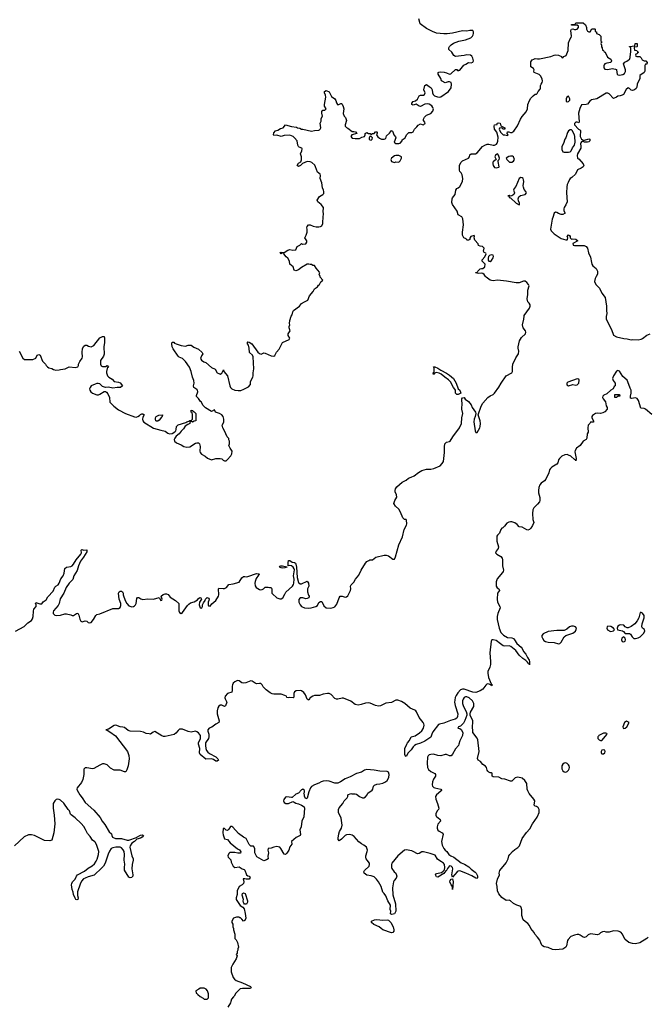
# Model space of a CAD drawing. Header units: inches. Extents: x 2221774 to 2440637, y 201306 to 357559.
# Tile 54 of 245: x 2302867 to 2311515, y 249964 to 263539. Entities that reach past the tile are written whole.
import ezdxf

# ---------------------------------------------------------------- set-up
doc = ezdxf.new("R2010")
doc.units = ezdxf.units.IN
doc.header["$MEASUREMENT"] = 0
for name, color, linetype in [('C3204', 7, 'Continuous'), ('C3205', 7, 'Continuous'), ('C3206', 7, 'Continuous'), ('C3215', 7, 'Continuous'), ('C3216', 7, 'Continuous')]:
    doc.layers.add(name, color=color, linetype=linetype)

msp = doc.modelspace()

# ---------------------------------------------------------------- linework, layer by layer
at = {"layer": 'C3204', "color": 5, "elevation": 40}
msp.add_lwpolyline([(2305775, 250000), (2305770, 249986), (2305737, 249923)], dxfattribs=at)
at = {"layer": 'C3205', "color": 5}
for points, elevation in [([(2302810, 255107), (2302930, 255171), (2302977, 255223), (2303030, 255256), (2303042, 255278), (2303052, 255310), (2303056, 255384), (2303063, 255410), (2303093, 255450), (2303093, 255473), (2303086, 255494), (2303090, 255502), (2303144, 255484), (2303170, 255485), (2303190, 255511), (2303230, 255539), (2303257, 255583), (2303330, 255658), (2303350, 255713), (2303367, 255730), (2303395, 255745), (2303413, 255770), (2303432, 255828), (2303464, 255870), (2303478, 255910), (2303490, 255971), (2303510, 255991), (2303570, 255999), (2303590, 256011), (2303610, 256031), (2303647, 256093), (2303710, 256170), (2303718, 256190), (2303715, 256225), (2303725, 256235), (2303750, 256227), (2303790, 256231), (2303790, 256204), (2303748, 256130), (2303707, 256073), (2303678, 256010), (2303657, 255943), (2303613, 255870), (2303598, 255822), (2303550, 255769), (2303507, 255710), (2303476, 255630), (2303426, 255554), (2303411, 255489), (2303399, 255461), (2303334, 255390), (2303327, 255370), (2303327, 255350), (2303350, 255328), (2303370, 255324), (2303430, 255328), (2303490, 255347), (2303510, 255347), (2303573, 255333), (2303590, 255323), (2303610, 255324), (2303650, 255353), (2303670, 255356), (2303682, 255330), (2303694, 255274), (2303710, 255247), (2303730, 255239), (2303771, 255251), (2303790, 255246), (2303810, 255228), (2303830, 255224), (2303850, 255230), (2303886, 255270), (2303915, 255325), (2303930, 255340), (2303970, 255349), (2304150, 255423), (2304230, 255423), (2304250, 255436), (2304259, 255461), (2304261, 255490), (2304239, 255550), (2304229, 255631), (2304238, 255650), (2304250, 255658), (2304270, 255661), (2304285, 255650), (2304291, 255631), (2304291, 255610), (2304319, 255530), (2304341, 255490), (2304370, 255459), (2304410, 255445), (2304433, 255447), (2304450, 255456), (2304461, 255470), (2304472, 255492), (2304483, 255557), (2304490, 255572), (2304510, 255571), (2304534, 255554), (2304566, 255546), (2304633, 255553), (2304710, 255550), (2304791, 255571), (2304810, 255532), (2304826, 255534), (2304828, 255550), (2304815, 255590), (2304846, 255614), (2304870, 255623), (2304890, 255623), (2304912, 255612), (2304939, 255579), (2305016, 255530), (2305059, 255490), (2305061, 255390), (2305070, 255365), (2305090, 255351), (2305110, 255366), (2305179, 255461), (2305198, 255482), (2305222, 255498), (2305270, 255513), (2305294, 255526), (2305318, 255542), (2305330, 255558), (2305350, 255573), (2305362, 255570), (2305372, 255550), (2305346, 255510), (2305341, 255470), (2305354, 255430), (2305370, 255426), (2305375, 255430), (2305388, 255450), (2305388, 255470), (2305400, 255500), (2305422, 255530), (2305428, 255550), (2305450, 255571), (2305470, 255562), (2305476, 255550), (2305475, 255530), (2305465, 255510), (2305464, 255470), (2305470, 255458), (2305490, 255455), (2305515, 255485), (2305570, 255533), (2305608, 255590), (2305613, 255610), (2305605, 255690), (2305610, 255702), (2305670, 255696), (2305690, 255698), (2305716, 255710), (2305750, 255751), (2305810, 255761), (2305890, 255782), (2305930, 255846), (2305950, 255863), (2305970, 255864), (2305990, 255856), (2306010, 255860), (2306130, 255902), (2306160, 255900), (2306171, 255890), (2306159, 255881), (2306127, 255833), (2306111, 255791), (2306107, 255770), (2306110, 255734), (2306126, 255710), (2306170, 255684), (2306190, 255678), (2306210, 255682), (2306225, 255690), (2306250, 255714), (2306290, 255717), (2306310, 255711), (2306331, 255711), (2306341, 255690), (2306339, 255650), (2306343, 255630), (2306350, 255621), (2306411, 255570), (2306450, 255555), (2306470, 255553), (2306493, 255567), (2306520, 255620), (2306536, 255644), (2306626, 255730), (2306639, 255750), (2306644, 255770), (2306647, 255827), (2306642, 255870), (2306654, 255954), (2306649, 255970), (2306633, 255993), (2306610, 256009), (2306585, 256015), (2306567, 256007), (2306564, 256050), (2306570, 256082), (2306590, 256081), (2306622, 256062), (2306653, 256053), (2306665, 256045), (2306673, 256033), (2306682, 255990), (2306692, 255850), (2306710, 255779), (2306730, 255762), (2306750, 255762), (2306830, 255798), (2306848, 255770), (2306850, 255730), (2306834, 255690), (2306831, 255650), (2306845, 255605), (2306855, 255590), (2306851, 255569), (2306830, 255559), (2306810, 255556), (2306770, 255566), (2306731, 255569), (2306714, 255546), (2306711, 255510), (2306733, 255470), (2306751, 255450), (2306790, 255432), (2306850, 255425), (2306882, 255430), (2306949, 255450), (2306970, 255462), (2306990, 255503), (2307010, 255519), (2307030, 255517), (2307057, 255457), (2307090, 255429), (2307154, 255426), (2307186, 255434), (2307210, 255445), (2307238, 255482), (2307267, 255570), (2307285, 255590), (2307310, 255593), (2307350, 255578), (2307370, 255580), (2307390, 255596), (2307426, 255670), (2307431, 255691), (2307427, 255730), (2307434, 255746), (2307470, 255785), (2307493, 255827), (2307538, 255882), (2307570, 255950), (2307630, 256047), (2307650, 256067), (2307679, 256081), (2307690, 256091), (2307730, 256094), (2307775, 256130), (2307890, 256157), (2307916, 256156), (2307947, 256147), (2308010, 256101), (2308030, 256102), (2308046, 256134), (2308090, 256298), (2308142, 256410), (2308164, 256510), (2308195, 256570), (2308201, 256590), (2308197, 256637), (2308190, 256648), (2308169, 256649), (2308144, 256670), (2308114, 256750), (2308089, 256790), (2308046, 256834), (2308024, 256870), (2308035, 256910), (2308064, 256956), (2308061, 256990), (2308041, 257030), (2308039, 257050), (2308046, 257070), (2308063, 257097), (2308136, 257164), (2308190, 257191), (2308222, 257218), (2308262, 257230), (2308302, 257250), (2308363, 257297), (2308410, 257325), (2308470, 257341), (2308530, 257341), (2308575, 257350), (2308662, 257390), (2308690, 257418), (2308705, 257450), (2308713, 257490), (2308719, 257570), (2308718, 257650), (2308726, 257690), (2308750, 257716), (2308790, 257722), (2308798, 257730), (2308833, 257787), (2308929, 257910), (2308954, 257970), (2308957, 258050), (2308972, 258110), (2308960, 258170), (2308962, 258250), (2308958, 258282), (2308961, 258310), (2308970, 258326), (2308990, 258331), (2309006, 258306), (2309053, 258273), (2309086, 258230), (2309100, 258190), (2309147, 258130), (2309151, 258109), (2309144, 258070), (2309128, 258030), (2309126, 257994), (2309141, 257870), (2309150, 257848), (2309170, 257848), (2309206, 257910), (2309211, 257931), (2309216, 257970), (2309211, 258010), (2309182, 258090), (2309225, 258210), (2309250, 258254), (2309317, 258330), (2309350, 258353), (2309390, 258371), (2309410, 258390), (2309470, 258473), (2309499, 258530), (2309570, 258628), (2309650, 258672), (2309658, 258690), (2309655, 258750), (2309663, 258790), (2309705, 258875), (2309741, 258930), (2309744, 258970), (2309736, 259010), (2309736, 259030), (2309754, 259110), (2309781, 259159), (2309836, 259210), (2309843, 259230), (2309836, 259250), (2309806, 259290), (2309795, 259330), (2309815, 259410), (2309816, 259450), (2309820, 259460), (2309890, 259563), (2309901, 259590), (2309901, 259610), (2309889, 259630), (2309868, 259648), (2309859, 259690), (2309870, 259750), (2309868, 259810), (2309885, 259870), (2309878, 259890), (2309855, 259915), (2309830, 259932), (2309810, 259933), (2309750, 259912), (2309710, 259909), (2309574, 259934), (2309490, 259944), (2309450, 259948), (2309390, 259940), (2309370, 259942), (2309349, 259950), (2309293, 259990), (2309286, 260000)], 20), ([(2302862, 258970), (2302910, 258874), (2302933, 258853), (2303050, 258852), (2303090, 258872), (2303110, 258912), (2303130, 258922), (2303150, 258914), (2303182, 258830), (2303222, 258790), (2303231, 258771), (2303251, 258751), (2303270, 258741), (2303311, 258731), (2303335, 258715), (2303367, 258707), (2303410, 258711), (2303430, 258717), (2303495, 258725), (2303550, 258752), (2303638, 258742), (2303668, 258752), (2303678, 258770), (2303678, 258790), (2303695, 258825), (2303730, 258874), (2303734, 258890), (2303729, 258950), (2303733, 259007), (2303750, 259038), (2303770, 259051), (2303790, 259051), (2303816, 259036), (2303850, 259031), (2303890, 259046), (2303969, 259151), (2304010, 259172), (2304030, 259172), (2304036, 259150), (2304036, 259090), (2304027, 259030), (2304031, 258929), (2304020, 258900), (2303981, 258839), (2303979, 258790), (2303990, 258766), (2304010, 258756), (2304050, 258758), (2304074, 258770), (2304091, 258750), (2304078, 258742), (2304071, 258729), (2304061, 258690), (2304061, 258670), (2304079, 258630), (2304096, 258610), (2304141, 258581), (2304170, 258551), (2304230, 258541), (2304251, 258531), (2304282, 258490), (2304254, 258470), (2304209, 258469), (2304150, 258459), (2304090, 258472), (2304050, 258468), (2304010, 258482), (2303970, 258517), (2303950, 258523), (2303930, 258521), (2303905, 258515), (2303852, 258490), (2303836, 258470), (2303831, 258450), (2303834, 258430), (2303847, 258407), (2303871, 258390), (2303930, 258368), (2303952, 258368), (2303970, 258375), (2304030, 258412), (2304050, 258412), (2304065, 258405), (2304081, 258381), (2304104, 258330), (2304110, 258267), (2304164, 258210), (2304230, 258161), (2304324, 258110), (2304450, 258064), (2304470, 258060), (2304493, 258067), (2304517, 258083), (2304530, 258097), (2304550, 258106), (2304565, 258105), (2304582, 258090), (2304562, 258058), (2304557, 258030), (2304562, 258010), (2304577, 257990), (2304710, 257907), (2304810, 257878), (2304870, 257866), (2304910, 257838), (2304930, 257831), (2304970, 257835), (2305005, 257855), (2305017, 257870), (2305025, 257890), (2305029, 257930), (2305050, 257955), (2305154, 257986), (2305170, 257996), (2305198, 258002), (2305210, 258012), (2305230, 258014), (2305247, 258033), (2305248, 258090), (2305242, 258122), (2305228, 258130), (2305228, 258150), (2305230, 258154), (2305253, 258153), (2305258, 258138), (2305273, 258133), (2305294, 258110), (2305292, 258010), (2305270, 258006), (2305250, 257989), (2305230, 258006), (2305218, 258002), (2305212, 257970), (2305182, 257958), (2305145, 257935), (2305124, 257896), (2305090, 257868), (2305066, 257830), (2305023, 257797), (2305004, 257770), (2304994, 257750), (2305001, 257730), (2305027, 257707), (2305090, 257679), (2305130, 257654), (2305170, 257644), (2305212, 257648), (2305290, 257699), (2305310, 257706), (2305330, 257706), (2305346, 257690), (2305354, 257654), (2305348, 257590), (2305354, 257570), (2305371, 257550), (2305421, 257521), (2305453, 257493), (2305510, 257469), (2305570, 257488), (2305631, 257491), (2305650, 257485), (2305670, 257466), (2305690, 257458), (2305710, 257458), (2305728, 257470), (2305774, 257526), (2305790, 257554), (2305795, 257590), (2305768, 257630), (2305748, 257670), (2305758, 257690), (2305758, 257730), (2305748, 257748), (2305747, 257767), (2305726, 257790), (2305689, 257870), (2305664, 257910), (2305659, 257950), (2305681, 257990), (2305679, 258030), (2305669, 258070), (2305650, 258089), (2305618, 258110), (2305566, 258130), (2305550, 258158), (2305510, 258138), (2305429, 258189), (2305390, 258226), (2305370, 258266), (2305356, 258276), (2305330, 258318), (2305305, 258345), (2305303, 258357), (2305321, 258410), (2305317, 258430), (2305310, 258439), (2305278, 258458), (2305268, 258470), (2305264, 258490), (2305273, 258530), (2305266, 258566), (2305246, 258610), (2305229, 258690), (2305207, 258747), (2305150, 258828), (2305110, 258868), (2305066, 258886), (2305050, 258898), (2304981, 259001), (2304969, 259030), (2304962, 259070), (2304969, 259091), (2304990, 259092), (2305001, 259081), (2305022, 259070), (2305090, 259045), (2305150, 259038), (2305190, 259051), (2305230, 259051), (2305266, 259026), (2305330, 258998), (2305382, 258950), (2305391, 258930), (2305370, 258906), (2305358, 258870), (2305370, 258845), (2305402, 258822), (2305430, 258811), (2305510, 258744), (2305559, 258719), (2305590, 258671), (2305610, 258659), (2305630, 258651), (2305653, 258667), (2305673, 258713), (2305682, 258690), (2305730, 258630), (2305764, 258490), (2305771, 258470), (2305790, 258451), (2305830, 258433), (2305875, 258425), (2305912, 258428), (2305957, 258443), (2306021, 258479), (2306049, 258510), (2306049, 258550), (2306081, 258610), (2306085, 258630), (2306083, 258670), (2306094, 258726), (2306084, 258890), (2306073, 258913), (2306033, 258950), (2306029, 259010), (2306019, 259050), (2306006, 259070), (2306006, 259094), (2306010, 259098), (2306030, 259095), (2306066, 259070), (2306150, 258953), (2306170, 258936), (2306192, 258928), (2306230, 258946), (2306250, 258943), (2306330, 258906), (2306370, 258898), (2306382, 258910), (2306405, 258955), (2306443, 258997), (2306489, 259090), (2306578, 259130), (2306583, 259137), (2306589, 259150), (2306566, 259186), (2306565, 259210), (2306594, 259250), (2306582, 259290), (2306582, 259310), (2306589, 259330), (2306584, 259350), (2306589, 259390), (2306609, 259451), (2306622, 259470), (2306629, 259510), (2306642, 259530), (2306724, 259590), (2306750, 259625), (2306790, 259651), (2306835, 259670), (2306859, 259730), (2306910, 259792), (2306929, 259830), (2306970, 259854), (2306983, 259877), (2306998, 259890), (2307016, 259924), (2307046, 259950), (2307009, 259989), (2307005, 260000)], 40), ([(2310000, 256859), (2309951, 256809), (2309938, 256782), (2309932, 256732), (2309938, 256650), (2309952, 256608), (2309935, 256565), (2309911, 256530), (2309890, 256509), (2309870, 256503), (2309853, 256507), (2309790, 256543), (2309750, 256549), (2309721, 256581), (2309690, 256600), (2309646, 256614), (2309630, 256616), (2309608, 256612), (2309581, 256599), (2309546, 256554), (2309525, 256535), (2309510, 256528), (2309498, 256510), (2309479, 256461), (2309471, 256449), (2309450, 256434), (2309443, 256417), (2309441, 256350), (2309464, 256270), (2309461, 256250), (2309430, 256210), (2309424, 256190), (2309442, 256170), (2309498, 256138), (2309515, 256115), (2309521, 256090), (2309519, 256010), (2309533, 255950), (2309529, 255931), (2309521, 255919), (2309446, 255830), (2309430, 255790), (2309434, 255730), (2309448, 255708), (2309470, 255690), (2309478, 255670), (2309452, 255630), (2309447, 255550), (2309452, 255510), (2309484, 255450), (2309486, 255430), (2309453, 255350), (2309445, 255310), (2309448, 255268), (2309472, 255150), (2309498, 255090), (2309531, 255051), (2309590, 255021), (2309650, 255015), (2309670, 255007), (2309687, 254990), (2309719, 254939), (2309776, 254890), (2309792, 254870), (2309809, 254829), (2309840, 254790), (2309863, 254743), (2309888, 254710), (2309892, 254690), (2309890, 254646), (2309882, 254662), (2309870, 254665), (2309862, 254682), (2309843, 254703), (2309799, 254730), (2309750, 254776), (2309703, 254843), (2309636, 254896), (2309610, 254904), (2309550, 254900), (2309530, 254907), (2309490, 254933), (2309430, 254981), (2309390, 254991), (2309373, 254987), (2309361, 254970), (2309347, 254810), (2309356, 254690), (2309354, 254650), (2309345, 254610), (2309319, 254550), (2309317, 254530), (2309328, 254468), (2309364, 254384), (2309376, 254370), (2309377, 254363), (2309370, 254354), (2309364, 254364), (2309338, 254378), (2309310, 254380), (2309290, 254363), (2309247, 254310), (2309210, 254287), (2309150, 254263), (2309110, 254266), (2308990, 254308), (2308970, 254310), (2308942, 254298), (2308904, 254256), (2308880, 254220), (2308868, 254192), (2308861, 254159), (2308859, 254130), (2308865, 254085), (2308903, 253970), (2308900, 253930), (2308888, 253910), (2308865, 253895), (2308802, 253878), (2308710, 253839), (2308652, 253828), (2308639, 253821), (2308561, 253719), (2308546, 253690), (2308534, 253646), (2308490, 253621), (2308449, 253590), (2308390, 253563), (2308330, 253545), (2308308, 253532), (2308288, 253512), (2308260, 253470), (2308220, 253430), (2308190, 253379), (2308184, 253384), (2308176, 253410), (2308172, 253472), (2308174, 253490), (2308199, 253550), (2308210, 253569), (2308239, 253601), (2308262, 253650), (2308315, 253665), (2308375, 253705), (2308408, 253732), (2308429, 253770), (2308438, 253810), (2308435, 253830), (2308426, 253850), (2308370, 253918), (2308335, 253995), (2308324, 254010), (2308310, 254021), (2308248, 254048), (2308172, 254112), (2308130, 254137), (2308078, 254158), (2308050, 254157), (2307990, 254126), (2307910, 254115), (2307839, 254081), (2307810, 254074), (2307770, 254084), (2307696, 254116), (2307670, 254121), (2307630, 254117), (2307570, 254096), (2307530, 254088), (2307490, 254099), (2307430, 254141), (2307330, 254186), (2307310, 254186), (2307250, 254171), (2307230, 254171), (2307210, 254181), (2307157, 254237), (2307130, 254248), (2307110, 254249), (2307050, 254240), (2306997, 254223), (2306930, 254220), (2306906, 254214), (2306870, 254190), (2306850, 254156), (2306830, 254170), (2306804, 254230), (2306781, 254261), (2306750, 254285), (2306730, 254290), (2306675, 254285), (2306652, 254270), (2306646, 254250), (2306643, 254197), (2306633, 254187), (2306590, 254193), (2306570, 254191), (2306550, 254196), (2306541, 254210), (2306521, 254221), (2306470, 254239), (2306370, 254240), (2306344, 254244), (2306318, 254258), (2306261, 254301), (2306223, 254343), (2306210, 254370), (2306190, 254387), (2306170, 254388), (2306130, 254382), (2306110, 254391), (2306070, 254421), (2306050, 254422), (2305983, 254397), (2305950, 254393), (2305930, 254398), (2305890, 254424), (2305870, 254428), (2305830, 254411), (2305810, 254393), (2305798, 254370), (2305793, 254350), (2305796, 254290), (2305792, 254268), (2305730, 254247), (2305700, 254210), (2305694, 254190), (2305697, 254177), (2305723, 254130), (2305703, 254077), (2305690, 254070), (2305650, 254086), (2305630, 254087), (2305610, 254073), (2305599, 254050), (2305588, 254010), (2305587, 253970), (2305616, 253870), (2305613, 253850), (2305570, 253827), (2305515, 253785), (2305479, 253770), (2305458, 253750), (2305459, 253730), (2305472, 253690), (2305473, 253650), (2305467, 253630), (2305428, 253570), (2305425, 253530), (2305432, 253490), (2305443, 253463), (2305460, 253440), (2305483, 253423), (2305570, 253376), (2305599, 253350), (2305607, 253330), (2305590, 253317), (2305570, 253318), (2305537, 253337), (2305510, 253346), (2305430, 253343), (2305353, 253410), (2305346, 253430), (2305350, 253490), (2305330, 253550), (2305329, 253570), (2305356, 253630), (2305360, 253650), (2305357, 253670), (2305330, 253706), (2305310, 253721), (2305290, 253729), (2305230, 253718), (2305190, 253724), (2305110, 253756), (2305070, 253755), (2305050, 253741), (2305019, 253701), (2304996, 253684), (2304870, 253656), (2304850, 253658), (2304827, 253667), (2304730, 253725), (2304705, 253715), (2304670, 253686), (2304650, 253695), (2304610, 253696), (2304574, 253714), (2304530, 253725), (2304389, 253729), (2304360, 253740), (2304310, 253781), (2304290, 253787), (2304250, 253790), (2304190, 253810), (2304170, 253807), (2304090, 253759), (2304052, 253750), (2304070, 253745), (2304110, 253722), (2304186, 253666), (2304353, 253450), (2304373, 253393), (2304375, 253350), (2304362, 253250), (2304345, 253195), (2304330, 253170), (2304310, 253170), (2304250, 253192), (2304170, 253193), (2304119, 253219), (2304070, 253267), (2304030, 253279), (2304010, 253277), (2303970, 253263), (2303890, 253216), (2303870, 253208), (2303790, 253225), (2303770, 253224), (2303753, 253207), (2303753, 253130), (2303738, 253062), (2303717, 253023), (2303658, 252950), (2303654, 252930), (2303658, 252918), (2303697, 252850), (2303730, 252810), (2303770, 252745), (2303890, 252639), (2303977, 252537), (2304004, 252490), (2304041, 252441), (2304102, 252342), (2304132, 252312), (2304135, 252290), (2304148, 252268), (2304188, 252248), (2304270, 252249), (2304350, 252226), (2304370, 252225), (2304476, 252264), (2304479, 252270), (2304530, 252296), (2304558, 252298), (2304571, 252290), (2304555, 252270), (2304530, 252255), (2304479, 252241), (2304448, 252210), (2304410, 252184), (2304387, 252150), (2304383, 252130), (2304412, 252012), (2304431, 251970), (2304431, 251950), (2304418, 251890), (2304414, 251830), (2304426, 251750), (2304425, 251730), (2304419, 251721), (2304410, 251712), (2304390, 251709), (2304370, 251717), (2304312, 251812), (2304310, 251850), (2304314, 251894), (2304307, 251953), (2304310, 252030), (2304305, 252070), (2304295, 252095), (2304270, 252122), (2304250, 252128), (2304190, 252129), (2304150, 252122), (2304129, 252110), (2304103, 252077), (2304085, 252035), (2304045, 251910), (2304021, 251870), (2303997, 251843), (2303894, 251746), (2303810, 251722), (2303770, 251705), (2303748, 251692), (2303720, 251660), (2303699, 251621), (2303665, 251515), (2303664, 251464), (2303672, 251430), (2303670, 251409), (2303654, 251406), (2303642, 251410), (2303630, 251428), (2303610, 251478), (2303605, 251510), (2303588, 251548), (2303582, 251610), (2303585, 251630), (2303595, 251650), (2303630, 251690), (2303648, 251732), (2303662, 251750), (2303759, 251801), (2303810, 251842), (2303867, 251873), (2303898, 251902), (2303922, 251938), (2303935, 251965), (2303954, 252030), (2303956, 252070), (2303932, 252152), (2303913, 252193), (2303904, 252204), (2303868, 252228), (2303838, 252278), (2303800, 252320), (2303776, 252376), (2303753, 252413), (2303716, 252456), (2303633, 252533), (2303576, 252576), (2303567, 252587), (2303551, 252630), (2303537, 252650), (2303475, 252735), (2303430, 252778), (2303410, 252789), (2303390, 252793), (2303370, 252788), (2303349, 252770), (2303330, 252730), (2303329, 252670), (2303344, 252570), (2303350, 252450), (2303337, 252330), (2303310, 252228), (2303281, 252219), (2303210, 252221), (2303070, 252291), (2303030, 252301), (2302990, 252299), (2302929, 252271), (2302795, 252150)], 20), ([(2310000, 252683), (2309990, 252690), (2309970, 252694), (2309957, 252710), (2309963, 252770), (2309952, 252792), (2309889, 252870), (2309867, 252907), (2309861, 252930), (2309857, 253010), (2309829, 253050), (2309790, 253081), (2309730, 253097), (2309694, 253086), (2309650, 253038), (2309630, 253038), (2309550, 253069), (2309510, 253074), (2309470, 253095), (2309390, 253098), (2309378, 253110), (2309375, 253150), (2309370, 253155), (2309350, 253155), (2309330, 253162), (2309316, 253176), (2309307, 253190), (2309297, 253230), (2309287, 253247), (2309249, 253270), (2309215, 253310), (2309184, 253330), (2309173, 253353), (2309198, 253450), (2309178, 253610), (2309171, 253631), (2309109, 253710), (2309109, 253750), (2309104, 253770), (2309109, 253870), (2309073, 253950), (2309073, 253970), (2309079, 253990), (2309124, 254070), (2309125, 254110), (2309104, 254150), (2309062, 254190), (2309030, 254205), (2309010, 254203), (2308990, 254192), (2308976, 254170), (2308968, 254150), (2308967, 254110), (2308983, 254070), (2309021, 254001), (2309029, 253970), (2309028, 253950), (2309002, 253878), (2308982, 253838), (2308941, 253799), (2308914, 253790), (2308902, 253770), (2308930, 253765), (2308950, 253751), (2308971, 253710), (2308967, 253670), (2308930, 253595), (2308920, 253550), (2308911, 253530), (2308870, 253484), (2308830, 253412), (2308810, 253390), (2308790, 253390), (2308750, 253407), (2308730, 253406), (2308670, 253389), (2308630, 253393), (2308570, 253411), (2308530, 253410), (2308510, 253401), (2308495, 253390), (2308485, 253370), (2308480, 253290), (2308488, 253230), (2308501, 253201), (2308530, 253172), (2308585, 253145), (2308598, 253130), (2308594, 253110), (2308570, 253069), (2308555, 253030), (2308550, 252990), (2308555, 252970), (2308572, 252952), (2308586, 252946), (2308672, 252932), (2308678, 252918), (2308678, 252910), (2308670, 252901), (2308608, 252850), (2308595, 252830), (2308599, 252790), (2308624, 252730), (2308641, 252670), (2308636, 252650), (2308621, 252630), (2308603, 252590), (2308603, 252570), (2308611, 252550), (2308630, 252539), (2308659, 252510), (2308665, 252490), (2308630, 252445), (2308620, 252410), (2308621, 252390), (2308630, 252365), (2308648, 252350), (2308689, 252329), (2308700, 252310), (2308679, 252210), (2308690, 252159), (2308710, 252111), (2308728, 252090), (2308752, 252072), (2308782, 252030), (2308808, 252010), (2308850, 251990), (2308950, 251914), (2308996, 251896), (2309057, 251857), (2309090, 251825), (2309144, 251784), (2309158, 251770), (2309174, 251734), (2309175, 251710), (2309170, 251699), (2309150, 251702), (2309096, 251736), (2309013, 251773), (2308930, 251802), (2308910, 251800), (2308897, 251790), (2308830, 251715), (2308820, 251750), (2308836, 251830), (2308830, 251850), (2308810, 251868), (2308790, 251871), (2308763, 251837), (2308750, 251810), (2308738, 251802), (2308710, 251765), (2308630, 251716), (2308610, 251721), (2308597, 251750), (2308610, 251766), (2308680, 251780), (2308702, 251798), (2308721, 251819), (2308727, 251850), (2308719, 251890), (2308705, 251910), (2308680, 251930), (2308641, 251950), (2308624, 251964), (2308590, 252019), (2308524, 252044), (2308430, 252067), (2308410, 252067), (2308370, 252043), (2308350, 252036), (2308290, 252072), (2308270, 252079), (2308190, 252095), (2308171, 252089), (2308076, 252010), (2307996, 251910), (2307991, 251890), (2307991, 251851), (2307995, 251835), (2308026, 251790), (2308051, 251770), (2308062, 251730), (2308055, 251705), (2308027, 251670), (2308017, 251650), (2308003, 251570), (2308010, 251471), (2308047, 251347), (2308051, 251249), (2308031, 251209), (2307996, 251204), (2307975, 251210), (2307981, 251250), (2307972, 251272), (2307976, 251330), (2307941, 251390), (2307910, 251459), (2307890, 251490), (2307869, 251510), (2307847, 251587), (2307810, 251654), (2307785, 251690), (2307750, 251721), (2307710, 251735), (2307650, 251742), (2307613, 251773), (2307610, 251790), (2307618, 251810), (2307680, 251870), (2307689, 251890), (2307689, 251910), (2307653, 251950), (2307641, 251970), (2307637, 251990), (2307638, 252010), (2307657, 252070), (2307658, 252090), (2307644, 252130), (2307610, 252159), (2307575, 252175), (2307542, 252202), (2307477, 252277), (2307450, 252297), (2307410, 252306), (2307370, 252301), (2307350, 252289), (2307301, 252239), (2307270, 252217), (2307255, 252235), (2307253, 252253), (2307264, 252316), (2307275, 252345), (2307302, 252390), (2307312, 252432), (2307298, 252530), (2307262, 252610), (2307262, 252650), (2307269, 252671), (2307318, 252730), (2307338, 252770), (2307378, 252810), (2307388, 252830), (2307389, 252851), (2307430, 252872), (2307445, 252865), (2307490, 252867), (2307510, 252863), (2307551, 252830), (2307590, 252811), (2307610, 252811), (2307630, 252822), (2307654, 252850), (2307665, 252875), (2307723, 252917), (2307731, 252930), (2307742, 252970), (2307754, 252986), (2307790, 253000), (2307830, 253003), (2307870, 253013), (2307907, 253030), (2307930, 253049), (2307954, 253090), (2307960, 253130), (2307950, 253163), (2307930, 253175), (2307830, 253177), (2307750, 253193), (2307650, 253202), (2307619, 253190), (2307576, 253164), (2307510, 253146), (2307421, 253099), (2307350, 253071), (2307289, 253031), (2307250, 253013), (2307210, 253011), (2307130, 253038), (2307090, 253044), (2307050, 253040), (2307021, 253030), (2306989, 253011), (2306929, 252991), (2306890, 252967), (2306876, 252950), (2306851, 252891), (2306830, 252808), (2306810, 252798), (2306789, 252830), (2306789, 252850), (2306782, 252870), (2306793, 252890), (2306789, 252910), (2306770, 252932), (2306750, 252922), (2306710, 252875), (2306670, 252859), (2306623, 252817), (2306610, 252813), (2306550, 252825), (2306530, 252818), (2306507, 252787), (2306503, 252770), (2306510, 252746), (2306534, 252734), (2306570, 252731), (2306630, 252758), (2306650, 252751), (2306670, 252736), (2306710, 252727), (2306751, 252711), (2306786, 252686), (2306791, 252670), (2306782, 252550), (2306755, 252490), (2306744, 252410), (2306728, 252370), (2306737, 252303), (2306731, 252289), (2306676, 252264), (2306614, 252210), (2306618, 252170), (2306590, 252135), (2306574, 252090), (2306550, 252049), (2306530, 252029), (2306510, 252035), (2306465, 252110), (2306450, 252129), (2306430, 252137), (2306410, 252139), (2306370, 252132), (2306330, 252116), (2306290, 252113), (2306285, 252090), (2306296, 252050), (2306287, 252007), (2306292, 251968), (2306266, 251954), (2306230, 251944), (2306135, 251995), (2306106, 252050), (2306108, 252110), (2306090, 252146), (2306050, 252146), (2306030, 252166), (2305988, 252250), (2305950, 252269), (2305880, 252320), (2305806, 252406), (2305790, 252413), (2305770, 252414), (2305750, 252378), (2305730, 252358), (2305710, 252366), (2305690, 252386), (2305670, 252386), (2305665, 252330), (2305670, 252302), (2305690, 252246), (2305730, 252234), (2305767, 252190), (2305870, 252106), (2305894, 252094), (2305912, 252068), (2305911, 252049), (2305871, 252049), (2305830, 252058), (2305764, 252056), (2305750, 252042), (2305735, 252010), (2305741, 251990), (2305774, 251954), (2305782, 251922), (2305810, 251866), (2305832, 251852), (2305890, 251858), (2305931, 251831), (2305962, 251822), (2305970, 251814), (2305991, 251750), (2306010, 251737), (2306031, 251731), (2306041, 251710), (2306030, 251689), (2305989, 251689), (2305970, 251695), (2305947, 251693), (2305956, 251650), (2305951, 251630), (2305932, 251610), (2305892, 251590), (2305862, 251530), (2305864, 251476), (2305851, 251430), (2305851, 251410), (2305907, 251327), (2305941, 251301), (2305958, 251278), (2305976, 251216), (2305981, 251150), (2305970, 251118), (2305950, 251109), (2305930, 251138), (2305910, 251155), (2305898, 251158), (2305887, 251167), (2305853, 251167), (2305814, 251150), (2305792, 251110), (2305792, 251090), (2305802, 251070), (2305805, 251030), (2305812, 251010), (2305812, 250990), (2305831, 250930), (2305833, 250873), (2305852, 250852), (2305870, 250814), (2305882, 250750), (2305872, 250730), (2305872, 250710), (2305862, 250690), (2305862, 250670), (2305852, 250650), (2305862, 250630), (2305851, 250590), (2305802, 250518), (2305782, 250470), (2305782, 250410), (2305810, 250334), (2305826, 250310), (2305851, 250290), (2305938, 250258), (2306046, 250210), (2306056, 250190), (2306038, 250182), (2305938, 250182), (2305905, 250175), (2305845, 250115), (2305824, 250076), (2305812, 250068), (2305786, 250034), (2305775, 250000)], 40), ([(2310000, 250889), (2309964, 250930), (2309954, 250954), (2309910, 251010), (2309891, 251051), (2309870, 251076), (2309830, 251104), (2309806, 251130), (2309786, 251190), (2309787, 251267), (2309778, 251298), (2309770, 251309), (2309758, 251318), (2309718, 251330), (2309670, 251354), (2309630, 251389), (2309610, 251399), (2309570, 251395), (2309510, 251437), (2309470, 251489), (2309450, 251529), (2309448, 251590), (2309438, 251630), (2309450, 251691), (2309476, 251750), (2309473, 251770), (2309483, 251810), (2309568, 251912), (2309596, 251970), (2309607, 252010), (2309621, 252030), (2309657, 252070), (2309690, 252098), (2309733, 252127), (2309752, 252148), (2309790, 252248), (2309848, 252332), (2309896, 252384), (2309932, 252450), (2309996, 252544), (2310000, 252553)], 40)]:
    msp.add_lwpolyline(points, dxfattribs=dict(at, elevation=elevation))
for points, elevation in [([(2308910, 258370), (2308890, 258372), (2308872, 258390), (2308870, 258430), (2308864, 258444), (2308844, 258470), (2308804, 258544), (2308776, 258576), (2308724, 258610), (2308674, 258654), (2308647, 258667), (2308607, 258673), (2308578, 258662), (2308569, 258649), (2308565, 258670), (2308577, 258683), (2308579, 258710), (2308576, 258736), (2308567, 258753), (2308589, 258751), (2308630, 258733), (2308668, 258708), (2308750, 258665), (2308790, 258638), (2308845, 258590), (2308882, 258530), (2308907, 258450), (2308931, 258430), (2308945, 258390)], 20), ([(2304750, 258003), (2304741, 258010), (2304736, 258030), (2304738, 258050), (2304749, 258070), (2304786, 258086), (2304834, 258090), (2304832, 258070), (2304819, 258061), (2304790, 258017), (2304770, 258004)], 40), ([(2306490, 255979), (2306470, 255981), (2306449, 255990), (2306456, 256004), (2306466, 256010), (2306489, 256011), (2306550, 255994), (2306550, 255989), (2306520, 255980)], 20), ([(2308830, 251546), (2308829, 251590), (2308810, 251613), (2308796, 251650), (2308799, 251670), (2308810, 251691), (2308830, 251694), (2308838, 251650)], 40), ([(2305990, 251344), (2305966, 251346), (2305956, 251356), (2305949, 251369), (2305946, 251390), (2305949, 251410), (2305933, 251470), (2305935, 251490), (2305950, 251501), (2305972, 251492), (2306008, 251390), (2306008, 251370)], 40), ([(2307870, 251122), (2307930, 251130), (2307950, 251122), (2307983, 251090), (2308015, 251030), (2308022, 250990), (2308021, 250970), (2308010, 250954), (2307990, 250949), (2307869, 250989), (2307849, 251010), (2307819, 251030), (2307745, 251065), (2307713, 251090), (2307715, 251110), (2307754, 251126), (2307790, 251133)], 40), ([(2305410, 250188), (2305353, 250187), (2305334, 250170), (2305294, 250150), (2305298, 250118), (2305310, 250114), (2305320, 250100), (2305354, 250070), (2305394, 250050), (2305410, 250034), (2305450, 250034), (2305467, 250053), (2305469, 250110), (2305455, 250150), (2305438, 250170)], 40)]:
    msp.add_lwpolyline(points, close=True, dxfattribs=dict(at, elevation=elevation))
at = {"layer": 'C3206', "color": 5}
for points, elevation in [([(2307005, 260000), (2306995, 260030), (2307002, 260050), (2306998, 260058), (2306953, 260113), (2306930, 260149), (2306906, 260150), (2306890, 260166), (2306870, 260162), (2306850, 260169), (2306830, 260169), (2306750, 260121), (2306710, 260089), (2306670, 260075), (2306650, 260088), (2306633, 260133), (2306590, 260168), (2306584, 260210), (2306562, 260250), (2306539, 260270), (2306506, 260310), (2306502, 260322), (2306490, 260326), (2306470, 260309), (2306458, 260330), (2306470, 260335), (2306510, 260331), (2306562, 260362), (2306590, 260371), (2306630, 260362), (2306670, 260366), (2306689, 260411), (2306726, 260430), (2306748, 260452), (2306765, 260445), (2306810, 260451), (2306824, 260470), (2306822, 260490), (2306795, 260530), (2306815, 260570), (2306828, 260612), (2306829, 260650), (2306824, 260670), (2306829, 260690), (2306848, 260710), (2306870, 260711), (2306910, 260691), (2306950, 260681), (2306990, 260681), (2307010, 260686), (2307030, 260698), (2307044, 260730), (2307049, 260829), (2307054, 260850), (2307049, 260910), (2307055, 260930), (2307055, 260950), (2307022, 260990), (2306973, 261030), (2306965, 261050), (2306998, 261102), (2307042, 261130), (2307056, 261144), (2307059, 261170), (2307054, 261190), (2307039, 261219), (2307029, 261289), (2307009, 261350), (2307014, 261390), (2307009, 261409), (2306970, 261439), (2306945, 261510), (2306932, 261532), (2306892, 261572), (2306870, 261581), (2306830, 261583), (2306764, 261556), (2306736, 261530), (2306710, 261517), (2306690, 261528), (2306710, 261561), (2306740, 261580), (2306752, 261608), (2306752, 261650), (2306738, 261690), (2306753, 261730), (2306757, 261757), (2306755, 261770), (2306720, 261780), (2306709, 261789), (2306699, 261810), (2306690, 261868), (2306655, 261910), (2306634, 261930), (2306590, 261949), (2306510, 261942), (2306470, 261931), (2306410, 261946), (2306370, 261944), (2306362, 261950), (2306370, 261978), (2306392, 262008), (2306425, 262015), (2306462, 262038), (2306499, 262050), (2306530, 262091), (2306612, 262068), (2306679, 262059), (2306694, 262050), (2306725, 262045), (2306751, 262031), (2306769, 262031), (2306890, 262003), (2306929, 262011), (2306990, 262015), (2307000, 262020), (2307009, 262031), (2307015, 262050), (2307009, 262111), (2307020, 262140), (2307023, 262177), (2307038, 262210), (2307028, 262252), (2307028, 262272), (2307046, 262290), (2307070, 262292), (2307088, 262310), (2307069, 262349), (2307065, 262370), (2307084, 262470), (2307080, 262500), (2307069, 262530), (2307069, 262550), (2307090, 262565), (2307130, 262545), (2307161, 262481), (2307211, 262450), (2307223, 262423), (2307230, 262392), (2307245, 262370), (2307250, 262367), (2307266, 262370), (2307290, 262385), (2307302, 262382), (2307310, 262374), (2307323, 262343), (2307331, 262309), (2307325, 262245), (2307338, 262210), (2307358, 262190), (2307371, 262150), (2307351, 262090), (2307352, 262070), (2307371, 262051), (2307390, 262045), (2307450, 261998), (2307470, 261998), (2307492, 261992), (2307512, 261972), (2307511, 261969), (2307442, 261950), (2307431, 261930), (2307450, 261905), (2307490, 261899), (2307550, 261901), (2307582, 261918), (2307618, 261930), (2307626, 261950), (2307626, 261970), (2307640, 261980), (2307650, 261982), (2307671, 261971), (2307694, 261970), (2307710, 261954), (2307726, 261970), (2307749, 261971), (2307770, 261992), (2307790, 261994), (2307794, 261990), (2307793, 261973), (2307782, 261950), (2307803, 261923), (2307824, 261904), (2307850, 261891), (2307890, 261891), (2307910, 261902), (2307923, 261937), (2307964, 261976), (2307990, 262011), (2308004, 262004), (2308010, 261994), (2308023, 261950), (2308045, 261925), (2308052, 261910), (2308025, 261850), (2308051, 261831), (2308089, 261831), (2308110, 261838), (2308135, 261870), (2308138, 261882), (2308178, 261910), (2308198, 261950), (2308230, 261982), (2308270, 261982), (2308288, 261992), (2308309, 262030), (2308340, 262060), (2308356, 262084), (2308390, 262102), (2308412, 262092), (2308430, 262091), (2308450, 262106), (2308453, 262110), (2308450, 262126), (2308429, 262150), (2308429, 262170), (2308443, 262197), (2308470, 262221), (2308532, 262248), (2308561, 262279), (2308569, 262310), (2308559, 262330), (2308544, 262350), (2308510, 262373), (2308490, 262377), (2308450, 262374), (2308390, 262344), (2308370, 262349), (2308330, 262375), (2308290, 262361), (2308269, 262370), (2308269, 262390), (2308289, 262410), (2308319, 262421), (2308350, 262445), (2308370, 262491), (2308390, 262498), (2308430, 262499), (2308444, 262510), (2308452, 262530), (2308436, 262570), (2308450, 262631), (2308470, 262644), (2308510, 262620), (2308538, 262598), (2308550, 262570), (2308554, 262530), (2308564, 262510), (2308582, 262490), (2308625, 262475), (2308650, 262473), (2308670, 262477), (2308777, 262550), (2308810, 262602), (2308816, 262650), (2308810, 262673), (2308790, 262683), (2308770, 262683), (2308729, 262669), (2308686, 262690), (2308678, 262698), (2308669, 262730), (2308634, 262790), (2308635, 262810), (2308642, 262818), (2308659, 262821), (2308717, 262817), (2308748, 262808), (2308790, 262788), (2308809, 262791), (2308870, 262854), (2308891, 262851), (2308898, 262838), (2308910, 262834), (2308918, 262842), (2308930, 262845), (2308986, 262914), (2309015, 262925), (2309050, 262951), (2309090, 262946), (2309110, 262955), (2309120, 262970), (2309109, 263009), (2309096, 263036), (2309078, 263050), (2309030, 263055), (2308993, 263047), (2308870, 263033), (2308847, 263047), (2308823, 263090), (2308782, 263130), (2308781, 263150), (2308790, 263170), (2308810, 263191), (2308845, 263215), (2308919, 263241), (2309010, 263261), (2309082, 263290), (2309104, 263310), (2309115, 263330), (2309122, 263350), (2309122, 263370), (2309109, 263389), (2309070, 263389), (2309030, 263381), (2308970, 263386), (2308830, 263353), (2308757, 263343), (2308710, 263343), (2308612, 263352), (2308556, 263376), (2308470, 263419), (2308383, 263483), (2308367, 263550)], 40), ([(2310000, 262793), (2309954, 262810), (2309950, 262830), (2309954, 262850), (2309946, 262866), (2309909, 262890), (2309910, 262956), (2309930, 262987), (2309950, 262996), (2309970, 263002), (2310000, 263000)], 20), ([(2309286, 260000), (2309266, 260026), (2309250, 260039), (2309230, 260044), (2309182, 260042), (2309148, 260048), (2309150, 260052), (2309170, 260054), (2309178, 260070), (2309210, 260105), (2309229, 260111), (2309250, 260111), (2309274, 260130), (2309279, 260170), (2309238, 260210), (2309238, 260230), (2309278, 260270), (2309295, 260310), (2309290, 260318), (2309266, 260330), (2309260, 260340), (2309258, 260350), (2309266, 260390), (2309246, 260410), (2309210, 260418), (2309190, 260428), (2309184, 260450), (2309138, 260498), (2309129, 260530), (2309133, 260550), (2309130, 260566), (2309082, 260550), (2309071, 260529), (2309070, 260508), (2309050, 260498), (2309030, 260498), (2309018, 260518), (2308988, 260530), (2308969, 260570), (2308969, 260609), (2308983, 260710), (2308973, 260793), (2308959, 260819), (2308910, 260850), (2308897, 260897), (2308830, 260989), (2308821, 261021), (2308825, 261070), (2308830, 261085), (2308866, 261130), (2308876, 261190), (2308890, 261211), (2308910, 261219), (2308930, 261241), (2308969, 261310), (2308974, 261350), (2308962, 261402), (2308949, 261429), (2308930, 261448), (2308925, 261465), (2308927, 261530), (2308946, 261570), (2308970, 261593), (2309049, 261631), (2309064, 261650), (2309070, 261674), (2309086, 261690), (2309148, 261692), (2309170, 261705), (2309245, 261790), (2309276, 261810), (2309310, 261822), (2309330, 261824), (2309390, 261810), (2309410, 261810), (2309436, 261824), (2309445, 261835), (2309454, 261866), (2309459, 261919), (2309441, 261990), (2309410, 262030), (2309405, 262070), (2309410, 262091), (2309446, 262094), (2309446, 262106), (2309451, 262111), (2309470, 262116), (2309489, 262111), (2309498, 262078), (2309551, 262050), (2309552, 262028), (2309529, 262029), (2309510, 262046), (2309478, 262042), (2309474, 262030), (2309492, 261990), (2309530, 261952), (2309552, 261952), (2309590, 261942), (2309598, 261950), (2309586, 261970), (2309587, 261993), (2309608, 261992), (2309630, 261982), (2309650, 261982), (2309676, 262004), (2309725, 262075), (2309766, 262170), (2309790, 262205), (2309847, 262270), (2309864, 262310), (2309870, 262371), (2309890, 262427), (2309910, 262456), (2309943, 262490), (2309970, 262511), (2309986, 262514), (2309997, 262523), (2310000, 262529)], 20)]:
    msp.add_lwpolyline(points, dxfattribs=dict(at, elevation=elevation))
for points, elevation in [([(2307710, 261928), (2307693, 261927), (2307682, 261910), (2307682, 261890), (2307690, 261882), (2307710, 261878), (2307722, 261890), (2307728, 261910)], 40), ([(2308089, 261669), (2308050, 261667), (2308030, 261660), (2307991, 261630), (2307983, 261610), (2307990, 261586), (2308030, 261571), (2308050, 261578), (2308090, 261574), (2308110, 261594), (2308128, 261630), (2308126, 261650)], 40), ([(2309450, 261689), (2309421, 261670), (2309413, 261650), (2309432, 261610), (2309396, 261584), (2309387, 261573), (2309384, 261550), (2309389, 261529), (2309410, 261503), (2309430, 261498), (2309470, 261505), (2309475, 261510), (2309458, 261582), (2309462, 261598), (2309473, 261610), (2309477, 261630), (2309465, 261670)], 20), ([(2309630, 261658), (2309608, 261652), (2309572, 261630), (2309578, 261610), (2309617, 261577), (2309630, 261573), (2309650, 261576), (2309670, 261588), (2309683, 261610), (2309670, 261648), (2309656, 261656)], 20), ([(2309770, 261362), (2309751, 261350), (2309702, 261238), (2309679, 261210), (2309671, 261190), (2309686, 261150), (2309676, 261130), (2309649, 261109), (2309627, 261107), (2309610, 261114), (2309594, 261110), (2309605, 261105), (2309612, 261090), (2309630, 261083), (2309710, 261011), (2309750, 260987), (2309754, 260990), (2309755, 261010), (2309741, 261041), (2309736, 261070), (2309744, 261096), (2309766, 261114), (2309830, 261131), (2309849, 261150), (2309841, 261170), (2309817, 261197), (2309808, 261228), (2309803, 261250), (2309813, 261310), (2309811, 261330), (2309804, 261350), (2309790, 261361)], 20), ([(2309363, 260297), (2309342, 260290), (2309325, 260275), (2309321, 260250), (2309323, 260223), (2309331, 260211), (2309350, 260206), (2309370, 260221), (2309390, 260258), (2309394, 260274), (2309390, 260293)], 20)]:
    msp.add_lwpolyline(points, close=True, dxfattribs=dict(at, elevation=elevation))
at = {"layer": 'C3215', "color": 5}
for points, elevation in [([(2310811, 260000), (2310795, 259970), (2310788, 259930), (2310807, 259890), (2310856, 259836), (2310890, 259767), (2310936, 259710), (2310953, 259590), (2310951, 259530), (2310957, 259490), (2310947, 259447), (2310949, 259410), (2311023, 259270), (2311049, 259189), (2311090, 259166), (2311190, 259143), (2311239, 259139), (2311290, 259125), (2311310, 259131), (2311390, 259126), (2311430, 259136), (2311450, 259145), (2311510, 259190), (2311553, 259207)], 20), ([(2311575, 258095), (2311490, 258170), (2311470, 258179), (2311425, 258185), (2311392, 258290), (2311375, 258315), (2311350, 258324), (2311295, 258315), (2311281, 258321), (2311281, 258350), (2311292, 258390), (2311293, 258430), (2311277, 258457), (2311262, 258510), (2311236, 258570), (2311179, 258619), (2311130, 258692), (2311110, 258701), (2311090, 258695), (2311051, 258630), (2311036, 258590), (2311043, 258563), (2311072, 258530), (2311071, 258489), (2311060, 258480), (2311042, 258450), (2311010, 258429), (2310958, 258382), (2310917, 258363), (2310903, 258350), (2310899, 258330), (2310908, 258310), (2310937, 258270), (2310950, 258214), (2310961, 258190), (2310961, 258170), (2310930, 258134), (2310901, 258119), (2310870, 258109), (2310830, 258113), (2310802, 258110), (2310760, 258080), (2310752, 258070), (2310752, 258050), (2310771, 258010), (2310772, 257990), (2310732, 257988), (2310722, 257970), (2310698, 257950), (2310695, 257910), (2310698, 257850), (2310685, 257830), (2310681, 257770), (2310670, 257749), (2310630, 257729), (2310588, 257670), (2310539, 257630), (2310519, 257601), (2310517, 257583), (2310533, 257487), (2310530, 257458), (2310527, 257467), (2310510, 257473), (2310460, 257520), (2310430, 257536), (2310410, 257542), (2310379, 257541), (2310338, 257522), (2310303, 257490), (2310292, 257470), (2310280, 257430), (2310268, 257410), (2310200, 257370), (2310179, 257350), (2310169, 257331), (2310157, 257290), (2310116, 257204), (2310097, 257183), (2310053, 257147), (2310035, 257125), (2310020, 257090), (2310014, 257050), (2310017, 257017), (2310033, 256953), (2310034, 256910), (2310030, 256890), (2310000, 256859)], 20), ([(2310000, 252553), (2310025, 252610), (2310023, 252650), (2310010, 252676), (2310000, 252683)], 40), ([(2311526, 250890), (2311510, 250869), (2311410, 250809), (2311350, 250797), (2311310, 250802), (2311258, 250818), (2311210, 250859), (2311190, 250889), (2311175, 250930), (2311150, 250957), (2311111, 250971), (2311050, 250975), (2310990, 250959), (2310950, 250959), (2310926, 250966), (2310897, 250963), (2310871, 250949), (2310850, 250929), (2310830, 250923), (2310730, 250933), (2310699, 250921), (2310670, 250894), (2310650, 250884), (2310630, 250889), (2310590, 250917), (2310570, 250925), (2310546, 250926), (2310510, 250919), (2310463, 250897), (2310423, 250857), (2310415, 250845), (2310399, 250770), (2310391, 250750), (2310350, 250723), (2310250, 250716), (2310210, 250721), (2310150, 250746), (2310095, 250755), (2310070, 250769), (2310061, 250781), (2310046, 250810), (2310034, 250850), (2310000, 250889)], 40)]:
    msp.add_lwpolyline(points, dxfattribs=dict(at, elevation=elevation))
for points, elevation in [([(2310550, 258589), (2310419, 258541), (2310405, 258530), (2310407, 258507), (2310430, 258491), (2310490, 258508), (2310530, 258501), (2310550, 258505), (2310569, 258530), (2310576, 258570), (2310570, 258582)], 20), ([(2311090, 258328), (2311066, 258330), (2311066, 258370), (2311131, 258371), (2311134, 258350), (2311113, 258347)], 20), ([(2311430, 255368), (2311414, 255366), (2311396, 255290), (2311376, 255250), (2311341, 255210), (2311290, 255173), (2311250, 255155), (2311236, 255156), (2311210, 255166), (2311189, 255189), (2311150, 255194), (2311130, 255189), (2311110, 255175), (2311098, 255150), (2311106, 255126), (2311171, 255111), (2311185, 255105), (2311210, 255074), (2311270, 255074), (2311285, 255065), (2311306, 255030), (2311327, 255007), (2311350, 255005), (2311390, 255016), (2311417, 255030), (2311463, 255077), (2311481, 255110), (2311478, 255130), (2311449, 255149), (2311439, 255170), (2311446, 255210), (2311472, 255290), (2311470, 255326), (2311450, 255358)], 40), ([(2310498, 255178), (2310470, 255178), (2310444, 255170), (2310404, 255136), (2310370, 255119), (2310270, 255118), (2310150, 255102), (2310078, 255070), (2310062, 255050), (2310063, 255030), (2310070, 255010), (2310090, 254980), (2310110, 254964), (2310150, 254955), (2310230, 254950), (2310290, 254935), (2310310, 254939), (2310330, 254955), (2310370, 255030), (2310390, 255050), (2310490, 255083), (2310526, 255110), (2310536, 255130), (2310537, 255150), (2310526, 255166)], 40), ([(2310970, 255175), (2310962, 255170), (2310956, 255150), (2310966, 255126), (2311006, 255106), (2311030, 255107), (2311049, 255111), (2311059, 255121), (2311062, 255130), (2311049, 255150), (2311010, 255173)], 40), ([(2311190, 255028), (2311165, 255010), (2311161, 254990), (2311168, 254968), (2311190, 254963), (2311208, 254970), (2311213, 254990), (2311208, 255010)], 40), ([(2311230, 253866), (2311202, 253850), (2311178, 253790), (2311182, 253770), (2311190, 253766), (2311210, 253772), (2311234, 253790), (2311266, 253850)], 40), ([(2310944, 253704), (2310910, 253704), (2310849, 253671), (2310840, 253660), (2310833, 253650), (2310831, 253630), (2310850, 253611), (2310870, 253601), (2310890, 253601), (2310962, 253690), (2310958, 253698)], 40), ([(2310910, 253474), (2310890, 253468), (2310878, 253450), (2310878, 253430), (2310883, 253423), (2310890, 253418), (2310910, 253419), (2310929, 253430), (2310932, 253450), (2310928, 253468)], 40), ([(2310390, 253293), (2310370, 253290), (2310350, 253273), (2310339, 253250), (2310338, 253230), (2310339, 253210), (2310350, 253183), (2310367, 253167), (2310390, 253166), (2310410, 253175), (2310427, 253190), (2310439, 253210), (2310442, 253230), (2310439, 253250), (2310430, 253264), (2310410, 253283)], 40)]:
    msp.add_lwpolyline(points, close=True, dxfattribs=dict(at, elevation=elevation))
at = {"layer": 'C3216', "color": 5, "elevation": 20}
for points in [[(2310000, 263000), (2310030, 262999), (2310187, 263033), (2310230, 263050), (2310250, 263053), (2310291, 263050), (2310334, 263030), (2310338, 263018), (2310350, 263014), (2310366, 263030), (2310395, 263045), (2310425, 263115), (2310430, 263222), (2310450, 263276), (2310466, 263294), (2310469, 263311), (2310463, 263390), (2310469, 263411), (2310490, 263414), (2310510, 263402), (2310530, 263402), (2310546, 263410), (2310566, 263430), (2310566, 263450), (2310550, 263466), (2310470, 263466), (2310470, 263472), (2310522, 263478), (2310530, 263494), (2310630, 263494), (2310662, 263470), (2310678, 263430), (2310678, 263410), (2310690, 263382), (2310710, 263372), (2310727, 263373), (2310750, 263414), (2310790, 263414), (2310794, 263410), (2310798, 263378), (2310814, 263370), (2310814, 263350), (2310850, 263334), (2310873, 263313), (2310874, 263250), (2310878, 263238), (2310894, 263230), (2310878, 263222), (2310874, 263210), (2310882, 263190), (2310884, 263164), (2310894, 263150), (2310898, 263118), (2310913, 263113), (2310918, 263098), (2310934, 263090), (2310964, 263024), (2311010, 262995), (2311021, 262970), (2311010, 262949), (2310958, 262942), (2310931, 262929), (2310921, 262919), (2310916, 262910), (2310917, 262877), (2310930, 262858), (2310970, 262851), (2311030, 262866), (2311078, 262858), (2311091, 262851), (2311094, 262810), (2311101, 262790), (2311110, 262781), (2311130, 262775), (2311176, 262784), (2311201, 262799), (2311214, 262826), (2311214, 262850), (2311188, 262932), (2311205, 262955), (2311234, 262966), (2311250, 262982), (2311269, 262991), (2311280, 263020), (2311282, 263070), (2311289, 263090), (2311287, 263147), (2311282, 263162), (2311270, 263166), (2311269, 263171), (2311342, 263178), (2311346, 263210), (2311350, 263212), (2311374, 263210), (2311374, 263170), (2311370, 263166), (2311338, 263162), (2311334, 263150), (2311338, 263118), (2311370, 263114), (2311378, 263098), (2311394, 263090), (2311378, 263082), (2311373, 263067), (2311358, 263062), (2311354, 263050), (2311358, 263038), (2311370, 263034), (2311410, 263034), (2311430, 263012), (2311445, 262985), (2311470, 262972), (2311494, 262970), (2311512, 262950), (2311510, 262928), (2311490, 262926), (2311482, 262910), (2311482, 262830), (2311471, 262810), (2311412, 262768), (2311410, 262728), (2311376, 262650), (2311370, 262608), (2311361, 262590), (2311338, 262570), (2311310, 262565), (2311290, 262569), (2311270, 262589), (2311250, 262598), (2311223, 262577), (2311186, 262510), (2311170, 262499), (2311142, 262490), (2311110, 262485), (2311090, 262469), (2311050, 262455), (2310990, 262519), (2310970, 262527), (2310950, 262526), (2310818, 262450), (2310745, 262435), (2310722, 262418), (2310690, 262375), (2310670, 262369), (2310610, 262366), (2310583, 262317), (2310565, 262250), (2310578, 262130), (2310570, 262118), (2310550, 262128), (2310530, 262128), (2310512, 262110), (2310511, 262090), (2310568, 262028), (2310583, 262023), (2310593, 262013), (2310590, 261930), (2310610, 261891), (2310630, 261878), (2310650, 261876), (2310710, 261896), (2310722, 261890), (2310725, 261870), (2310710, 261855), (2310691, 261849), (2310649, 261849), (2310630, 261858), (2310610, 261855), (2310600, 261840), (2310596, 261830), (2310601, 261790), (2310597, 261770), (2310555, 261690), (2310547, 261667), (2310552, 261632), (2310562, 261622), (2310570, 261622), (2310631, 261550), (2310638, 261530), (2310632, 261512), (2310602, 261490), (2310552, 261470), (2310527, 261410), (2310475, 261365), (2310451, 261350), (2310442, 261338), (2310426, 261294), (2310411, 261269), (2310405, 261235), (2310403, 261150), (2310411, 261030), (2310393, 260987), (2310368, 260952), (2310363, 260930), (2310363, 260903), (2310382, 260870), (2310350, 260855), (2310330, 260854), (2310290, 260867), (2310270, 260882), (2310250, 260885), (2310230, 260874), (2310213, 260810), (2310203, 260790), (2310181, 260650), (2310188, 260628), (2310230, 260588), (2310330, 260522), (2310390, 260502), (2310410, 260506), (2310415, 260510), (2310418, 260530), (2310409, 260551), (2310431, 260571), (2310444, 260564), (2310452, 260550), (2310454, 260530), (2310470, 260514), (2310490, 260518), (2310529, 260511), (2310558, 260490), (2310488, 260452), (2310491, 260430), (2310510, 260424), (2310644, 260424), (2310670, 260414), (2310689, 260390), (2310703, 260323), (2310730, 260265), (2310744, 260190), (2310752, 260170), (2310766, 260146), (2310811, 260110), (2310829, 260071), (2310827, 260030), (2310811, 260000)], [(2310000, 262529), (2310010, 262551), (2310040, 262580), (2310045, 262590), (2310043, 262630), (2310050, 262650), (2310066, 262674), (2310070, 262690), (2310065, 262725), (2310044, 262764), (2310024, 262784), (2310000, 262793)]]:
    msp.add_lwpolyline(points, dxfattribs=at)
for points in [[(2310430, 262484), (2310407, 262473), (2310397, 262450), (2310397, 262417), (2310410, 262406), (2310430, 262411), (2310449, 262430), (2310449, 262450)], [(2310450, 262022), (2310431, 262009), (2310417, 261983), (2310391, 261910), (2310377, 261890), (2310359, 261830), (2310335, 261790), (2310337, 261750), (2310350, 261718), (2310370, 261711), (2310430, 261711), (2310450, 261716), (2310464, 261730), (2310486, 261774), (2310512, 261808), (2310521, 261850), (2310518, 261930), (2310513, 261950), (2310479, 262010), (2310470, 262019)]]:
    msp.add_lwpolyline(points, close=True, dxfattribs=at)

doc.saveas('drawing.dxf')
